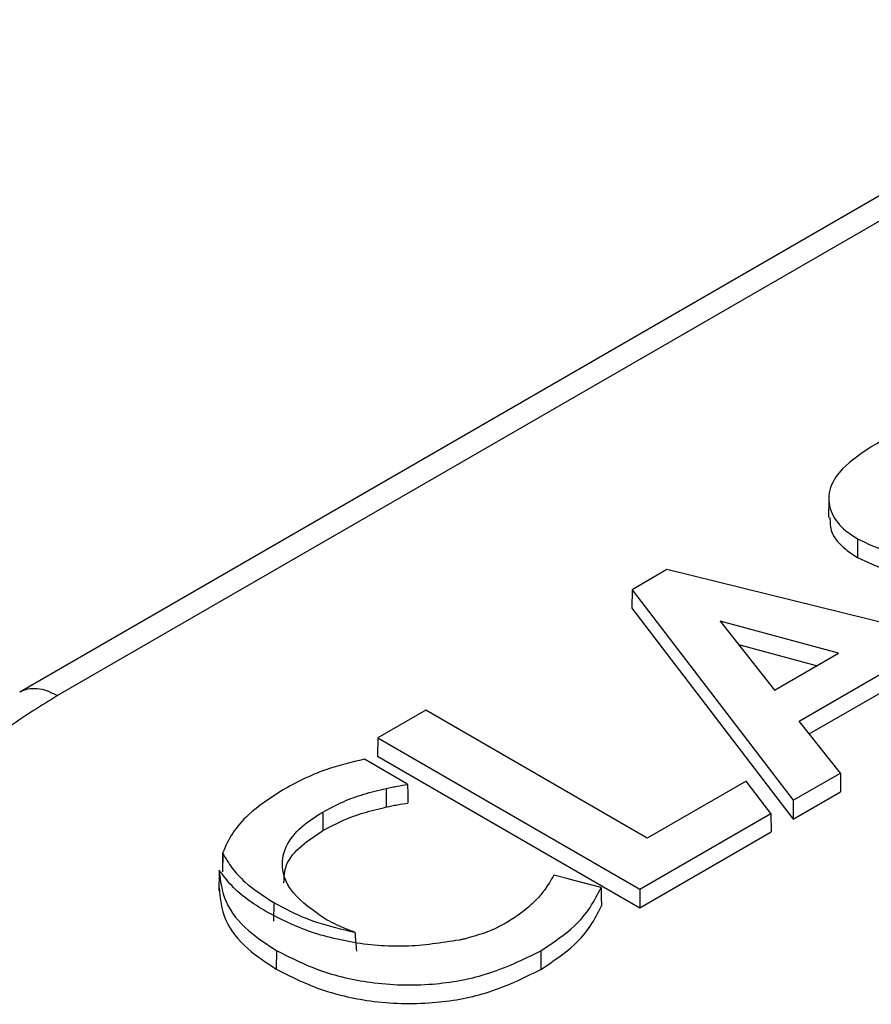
# Model space of a CAD drawing. Header units: millimetres. Extents: x 16 to 503, y 3 to 290.
# Tile 80 of 169: x 101.348 to 102.214, y 134.83 to 135.831. Entities that reach past the tile are written whole.
import ezdxf

# ---------------------------------------------------------------- set-up
doc = ezdxf.new("R2010")
doc.units = ezdxf.units.MM

msp = doc.modelspace()

# ---------------------------------------------------------------- linework, layer by layer
at = {"color": 7, "linetype": 'Continuous', "lineweight": 25}
for p, q in [((101.3483, 135.1473), (102.5318, 135.8305)), ((102.5702, 135.8267), (101.3867, 135.1435)), ((102.1709, 135.3435), (102.1707, 135.3247)), ((102.2003, 135.3029), (102.2001, 135.284)), ((102.0063, 135.2717), (101.9709, 135.2512)), ((102.3808, 135.1791), (102.0063, 135.2717)), ((101.9709, 135.2512), (101.9706, 135.2324)), ((101.9709, 135.2512), (102.1349, 135.0371)), ((101.9706, 135.2324), (102.1348, 135.018)), ((102.0604, 135.2193), (102.1158, 135.149)), ((102.1809, 135.1866), (102.0604, 135.2193)), ((102.1585, 135.1737), (102.0794, 135.1951)), ((102.1158, 135.149), (102.1809, 135.1866)), ((102.1407, 135.1175), (102.2359, 135.1725)), ((102.151, 135.1045), (102.236, 135.1535)), ((101.7611, 135.1287), (101.7124, 135.1006)), ((101.9864, 134.9987), (101.7611, 135.1287)), ((102.1827, 135.0647), (102.1407, 135.1175)), ((101.7124, 135.1006), (101.7122, 135.0818)), ((101.7124, 135.1006), (101.9787, 134.9469)), ((101.7419, 135.0537), (101.699, 135.0789)), ((101.7122, 135.0818), (101.9787, 134.9279)), ((102.1349, 135.0371), (102.1827, 135.0647)), ((102.1827, 135.0647), (102.183, 135.0458)), ((101.7209, 135.0492), (101.721, 135.0303)), ((101.7427, 135.0532), (101.7419, 135.0537)), ((102.0868, 135.0566), (101.9864, 134.9987)), ((102.1119, 135.0238), (102.0868, 135.0566)), ((102.1348, 135.018), (102.183, 135.0458)), ((102.1349, 135.0371), (102.1348, 135.018)), ((101.6564, 135.0252), (101.6565, 135.0063)), ((101.9787, 134.9469), (102.1119, 135.0238)), ((102.1119, 135.0238), (102.1122, 135.005)), ((101.9787, 134.9279), (102.1122, 135.005)), ((101.5546, 134.9835), (101.5544, 134.9646)), ((101.5546, 134.9835), (101.5547, 134.9832)), ((101.5547, 134.9832), (101.5546, 134.9643)), ((101.5511, 134.9639), (101.5509, 134.945)), ((101.9045, 134.9575), (101.8913, 134.961)), ((101.9121, 134.9556), (101.9045, 134.9575)), ((101.9395, 134.9484), (101.9121, 134.9556)), ((101.9787, 134.9469), (101.9787, 134.9279)), ((101.6066, 134.9331), (101.6065, 134.9142)), ((101.6094, 134.8844), (101.6092, 134.8655)), ((101.8781, 134.8841), (101.8782, 134.8652))]:
    msp.add_line(p, q, dxfattribs=at)
at = {"color": 7, "linetype": 'Continuous', "lineweight": 25, "flags": 128}
for points in [[(101.7427, 135.0532), (101.7429, 135.0437), (101.7431, 135.0343)], [(101.9395, 134.9484), (101.9396, 134.9391), (101.9397, 134.9297)]]:
    msp.add_lwpolyline(points, dxfattribs=at)
at = {"color": 7, "linetype": 'Continuous', "lineweight": 25}
for points, knots in [([(102.2867, 135.4258), (102.2783, 135.4236), (102.2605, 135.4189), (102.2364, 135.4087), (102.2216, 135.4006), (102.2142, 135.3964)], [0, 0, 0, 0, 0.3116698, 0.6528552, 1, 1, 1, 1]), ([(102.2142, 135.3964), (102.2019, 135.3881), (102.1815, 135.3744), (102.1693, 135.3498), (102.1719, 135.3289), (102.1846, 135.313), (102.1961, 135.3056), (102.2003, 135.3029)], [0, 0, 0, 0, 0.309551, 0.511952, 0.715445, 0.898088, 1, 1, 1, 1]), ([(102.1721, 135.3247), (102.1722, 135.3196), (102.1723, 135.3081), (102.1845, 135.2941), (102.196, 135.2867), (102.2001, 135.284)], [0, 0, 0, 0, 0.337309, 0.762581, 1, 1, 1, 1]), ([(102.2003, 135.3029), (102.2101, 135.2981), (102.2245, 135.2911), (102.2481, 135.2864), (102.26, 135.2856), (102.2661, 135.2852)], [0, 0, 0, 0, 0.515522, 0.753308, 1, 1, 1, 1]), ([(102.2001, 135.284), (102.21, 135.2792), (102.2244, 135.2722), (102.2481, 135.2674), (102.26, 135.2667), (102.2661, 135.2663)], [0, 0, 0, 0, 0.515488, 0.753292, 1, 1, 1, 1]), ([(101.3867, 135.1435), (101.3704, 135.1334), (101.3045, 135.0925), (101.2178, 135.0043), (101.2033, 134.9199), (101.196, 134.8777)], [0, 0, 0, 0, 0.141254, 0.570626, 1, 1, 1, 1]), ([(101.699, 135.0789), (101.6854, 135.0757), (101.6631, 135.0704), (101.6362, 135.0587), (101.6224, 135.0512), (101.6154, 135.0474)], [0, 0, 0, 0, 0.434453, 0.715503, 1, 1, 1, 1]), ([(101.6154, 135.0474), (101.6031, 135.0394), (101.5829, 135.0261), (101.5635, 135.0039), (101.5576, 134.9903), (101.5546, 134.9835)], [0, 0, 0, 0, 0.43529, 0.713163, 1, 1, 1, 1]), ([(101.6564, 135.0252), (101.6632, 135.0288), (101.676, 135.0357), (101.6979, 135.0437), (101.7132, 135.0474), (101.7209, 135.0492)], [0, 0, 0, 0, 0.358987, 0.676209, 1, 1, 1, 1]), ([(101.7209, 135.0492), (101.7228, 135.0496), (101.7266, 135.0504), (101.7338, 135.0518), (101.7392, 135.0526), (101.7427, 135.0532)], [0, 0, 0, 0, 0.2636543, 0.527312, 1, 1, 1, 1]), ([(101.6565, 135.0063), (101.6634, 135.0099), (101.6762, 135.0167), (101.698, 135.0248), (101.7133, 135.0284), (101.721, 135.0303)], [0, 0, 0, 0, 0.359389, 0.676416, 1, 1, 1, 1]), ([(101.721, 135.0303), (101.7229, 135.0307), (101.7266, 135.0315), (101.734, 135.0329), (101.7395, 135.0337), (101.7431, 135.0343)], [0, 0, 0, 0, 0.259914, 0.519831, 1, 1, 1, 1]), ([(101.6588, 134.9167), (101.6468, 134.925), (101.6258, 134.9395), (101.6134, 134.966), (101.6168, 134.9897), (101.6328, 135.01), (101.6489, 135.0204), (101.6564, 135.0252)], [0, 0, 0, 0, 0.264174, 0.46088, 0.658343, 0.840803, 1, 1, 1, 1]), ([(101.617, 134.9533), (101.6172, 134.9593), (101.6176, 134.9727), (101.6332, 134.9911), (101.6491, 135.0014), (101.6565, 135.0063)], [0, 0, 0, 0, 0.30036, 0.673831, 1, 1, 1, 1]), ([(101.5547, 134.9832), (101.5577, 134.9781), (101.5636, 134.968), (101.5798, 134.9506), (101.5963, 134.9398), (101.6066, 134.9331)], [0, 0, 0, 0, 0.27223, 0.54446, 1, 1, 1, 1]), ([(101.5984, 134.9242), (101.5921, 134.9281), (101.5791, 134.9362), (101.5629, 134.9503), (101.5551, 134.9609), (101.5511, 134.9662)], [0, 0, 0, 0, 0.317563, 0.65501, 1, 1, 1, 1]), ([(101.5511, 134.9662), (101.5523, 134.9554), (101.5547, 134.9337), (101.5771, 134.9055), (101.5994, 134.8909), (101.6094, 134.8844)], [0, 0, 0, 0, 0.356686, 0.713143, 1, 1, 1, 1]), ([(101.8913, 134.961), (101.8884, 134.9559), (101.8835, 134.9475), (101.8742, 134.9363), (101.8676, 134.9304), (101.8643, 134.9274)], [0, 0, 0, 0, 0.43157, 0.71451, 1, 1, 1, 1]), ([(101.551, 134.948), (101.552, 134.9371), (101.5542, 134.9155), (101.5765, 134.887), (101.599, 134.8722), (101.6092, 134.8655)], [0, 0, 0, 0, 0.353999, 0.707781, 1, 1, 1, 1]), ([(101.8781, 134.8841), (101.8903, 134.8923), (101.9105, 134.9057), (101.9293, 134.9282), (101.936, 134.9416), (101.9395, 134.9484)], [0, 0, 0, 0, 0.433928, 0.713755, 1, 1, 1, 1]), ([(101.6066, 134.9331), (101.6134, 134.9295), (101.6269, 134.9222), (101.6539, 134.9112), (101.6758, 134.9061), (101.6891, 134.903)], [0, 0, 0, 0, 0.281909, 0.563914, 1, 1, 1, 1]), ([(101.8643, 134.9274), (101.8616, 134.9253), (101.8571, 134.9216), (101.8501, 134.9168), (101.8457, 134.9142), (101.8436, 134.9129)], [0, 0, 0, 0, 0.424985, 0.712057, 1, 1, 1, 1]), ([(101.8782, 134.8652), (101.8905, 134.8734), (101.9107, 134.8868), (101.9295, 134.9093), (101.9363, 134.9228), (101.9397, 134.9297)], [0, 0, 0, 0, 0.4329907, 0.713263, 1, 1, 1, 1]), ([(101.7953, 134.895), (101.7771, 134.8922), (101.7406, 134.8865), (101.6833, 134.8917), (101.6349, 134.9051), (101.6095, 134.9184), (101.5984, 134.9242)], [0, 0, 0, 0, 0.261406, 0.523089, 0.791439, 1, 1, 1, 1]), ([(101.6891, 134.903), (101.6852, 134.9044), (101.6779, 134.9071), (101.6678, 134.9117), (101.6618, 134.915), (101.6588, 134.9167)], [0, 0, 0, 0, 0.359571, 0.678846, 1, 1, 1, 1]), ([(101.8436, 134.9129), (101.8402, 134.9111), (101.8335, 134.9074), (101.8198, 134.9015), (101.8085, 134.8984), (101.8015, 134.8964)], [0, 0, 0, 0, 0.270752, 0.541554, 1, 1, 1, 1]), ([(101.6891, 134.903), (101.6893, 134.8997), (101.6899, 134.8933), (101.6904, 134.8869), (101.6907, 134.8837)], [0, 0, 0, 0, 0.5, 1, 1, 1, 1]), ([(101.8015, 134.8964), (101.801, 134.8963), (101.8, 134.896), (101.7979, 134.8956), (101.7964, 134.8952), (101.7953, 134.895)], [0, 0, 0, 0, 0.251577, 0.503152, 1, 1, 1, 1]), ([(101.6094, 134.8844), (101.6234, 134.8773), (101.6515, 134.863), (101.7066, 134.8499), (101.7662, 134.8481), (101.8279, 134.8594), (101.8602, 134.8753), (101.8781, 134.8841)], [0, 0, 0, 0, 0.185247, 0.371127, 0.581234, 0.767445, 1, 1, 1, 1]), ([(101.6092, 134.8655), (101.6233, 134.8583), (101.6514, 134.8441), (101.7065, 134.831), (101.7661, 134.8292), (101.828, 134.8404), (101.8603, 134.8563), (101.8782, 134.8652)], [0, 0, 0, 0, 0.185054, 0.370736, 0.580909, 0.767187, 1, 1, 1, 1])]:
    msp.add_open_spline(points, degree=3, knots=knots, dxfattribs=at)
msp.add_open_spline([(101.3483, 135.1473), (101.3509, 135.1485), (101.3563, 135.1509), (101.3658, 135.1511), (101.3761, 135.149), (101.3832, 135.1453), (101.3867, 135.1435)], degree=3, dxfattribs=at)

doc.saveas('drawing.dxf')
